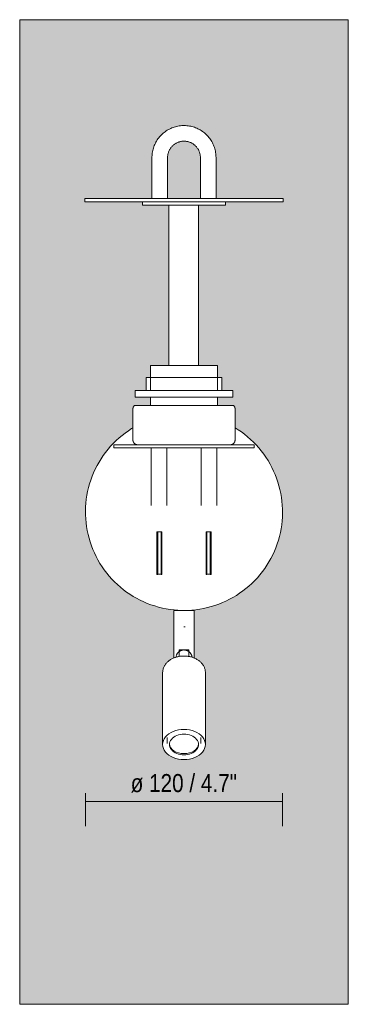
# Model space of a CAD drawing. Header units: millimetres. Extents: x -6679 to -4676, y 0 to 6729.
# Tile 1 of 5: x -6679 to -6479, y 0 to 600. Entities that reach past the tile are written whole.
import ezdxf

# ---------------------------------------------------------------- set-up
doc = ezdxf.new("R2010")
doc.units = ezdxf.units.MM
for name, color, linetype, lineweight in [('Cotas', 7, 'Continuous', 9), ('Cotas-5', 7, 'Continuous', 9), ('Lighthing Fixture Detail Wide Black', 7, 'Continuous', 20), ('Luminarias', 7, 'Continuous', 20), ('Muros', 7, 'Continuous', 9)]:
    doc.layers.add(name, color=color, linetype=linetype, lineweight=lineweight)
doc.styles.add('Arial Narrow', font='ARIALN.TTF', dxfattribs={"height": 11})
doc.dimstyles.new('FARO_-_2_2mm_Arial_Narrow_mm_Inch_Right', dxfattribs={"dimscale": 304.8, "dimtxt": 11.257741, "dimasz": 0, "dimexe": 0.049213, "dimexo": 0.0625, "dimgap": 0.008202, "dimtad": 1, "dimdec": 0, "dimzin": 0, "dimdsep": 46, "dimtxsty": 'Arial Narrow', "dimblk1": 'NONE', "dimblk2": 'NONE', "dimsah": 1, "dimcen": 0.09, "dimadec": 0, "dimazin": 0, "dimtfac": 1, "dimtdec": 4, "dimtix": 1, "dimtmove": 0, "dimatfit": 3, "dimfxl": 0.016404, "dimfxlon": 1, "dimtvp": 1, "dimtolj": 1, "dimtzin": 0, "dimarcsym": 2})

# ---------------------------------------------------------------- blocks, each defined once
blk = doc.blocks.new('24032 - 24032 MONTREAL White structure wall lamp with LED reader-488110-Alzado_PDF')
at = {"layer": 'Luminarias'}
for p, q in [((-6598.98, 516), (-6598.98, 491)), ((-6589.48, 491), (-6589.48, 516)), ((-6569.51, 516), (-6569.51, 491)), ((-6560.01, 491), (-6560.01, 516)), ((-6639.77, 491), (-6639.77, 489)), ((-6519.22, 491), (-6639.77, 491)), ((-6639.77, 489), (-6519.22, 489)), ((-6604.67, 489), (-6604.67, 487)), ((-6604.67, 487), (-6554.32, 487)), ((-6588.77, 486.46), (-6588.77, 487)), ((-6588.77, 389.33), (-6588.77, 486.46)), ((-6570.77, 487), (-6570.77, 486.46)), ((-6570.77, 486.46), (-6570.77, 389.33)), ((-6554.32, 487), (-6554.32, 489)), ((-6519.22, 489), (-6519.22, 491)), ((-6599.81, 389.33), (-6599.81, 374.02)), ((-6599.81, 389.33), (-6559.18, 389.33)), ((-6559.18, 374.02), (-6559.18, 389.33)), ((-6602.47, 382.02), (-6602.47, 374.02)), ((-6602.47, 382.02), (-6556.53, 382.02)), ((-6556.53, 374.02), (-6556.53, 382.02)), ((-6609.27, 374.02), (-6609.27, 370.02)), ((-6609.27, 374.02), (-6549.72, 374.02)), ((-6549.72, 370.02), (-6549.72, 374.02)), ((-6609.27, 370.02), (-6549.72, 370.02)), ((-6599.81, 370.02), (-6599.81, 364.85)), ((-6559.18, 364.85), (-6559.18, 370.02)), ((-6610.57, 362.85), (-6610.57, 343.85)), ((-6609.77, 364.85), (-6549.22, 364.85)), ((-6548.42, 343.85), (-6548.42, 362.85)), ((-6622.27, 341), (-6622.27, 339)), ((-6622.27, 341), (-6536.72, 341)), ((-6536.72, 339), (-6622.27, 339)), ((-6599.52, 339), (-6599.52, 314)), ((-6590.02, 314), (-6590.02, 339)), ((-6568.97, 339), (-6568.97, 314)), ((-6559.47, 314), (-6559.47, 339)), ((-6536.72, 339), (-6536.72, 341)), ((-6596, 287.99), (-6593, 287.99)), ((-6596, 261.99), (-6596, 287.99)), ((-6595.45, 286.97), (-6595.45, 287.99)), ((-6595.45, 285.87), (-6595.45, 286.97)), ((-6595.45, 262.94), (-6595.45, 285.87)), ((-6593.45, 287.99), (-6593.45, 286.97)), ((-6593.45, 286.97), (-6593.45, 285.87)), ((-6593.45, 285.87), (-6593.45, 262.94)), ((-6593, 287.99), (-6593, 261.99)), ((-6566, 261.99), (-6566, 287.99)), ((-6566, 287.99), (-6563, 287.99)), ((-6565.5, 286.97), (-6565.5, 287.99)), ((-6565.5, 285.87), (-6565.5, 286.97)), ((-6565.5, 262.94), (-6565.5, 285.87)), ((-6563.5, 287.99), (-6563.5, 286.97)), ((-6563.5, 286.97), (-6563.5, 285.87)), ((-6563.5, 285.87), (-6563.5, 262.94)), ((-6563, 287.99), (-6563, 261.99)), ((-6595.45, 261.99), (-6596, 261.99)), ((-6595.45, 262.03), (-6595.45, 262.94)), ((-6595.45, 262.03), (-6593.45, 262.03)), ((-6593.45, 262.94), (-6593.45, 262.03)), ((-6593, 261.99), (-6593.45, 261.99)), ((-6565.5, 261.99), (-6566, 261.99)), ((-6565.5, 262.03), (-6565.5, 262.94)), ((-6565.5, 262.03), (-6563.5, 262.03)), ((-6563.5, 262.94), (-6563.5, 262.03)), ((-6563, 261.99), (-6563.5, 261.99)), ((-6585.75, 240), (-6585.75, 210.93)), ((-6585.65, 240), (-6579.5, 240)), ((-6579.5, 240), (-6573.34, 240)), ((-6573.25, 210.93), (-6573.25, 240)), ((-6582.45, 211.94), (-6582.45, 216.06)), ((-6582.45, 216.06), (-6579.5, 216.06)), ((-6579.5, 216.06), (-6576.55, 216.06)), ((-6576.55, 216.06), (-6576.55, 211.94)), ((-6592.5, 202.16), (-6592.5, 158.32)), ((-6566.5, 158.32), (-6566.5, 202.16)), ((-6589.7, 162.56), (-6589.7, 159.03)), ((-6569.3, 159.03), (-6569.3, 162.56))]:
    blk.add_line(p, q, dxfattribs=at)
at = {"layer": 'Luminarias', "flags": 128}
for points in [[(-6560.01, 516), (-6560.03, 516.78), (-6560.07, 517.56), (-6560.15, 518.33), (-6560.26, 519.1), (-6560.4, 519.87), (-6560.57, 520.63), (-6560.77, 521.38), (-6561, 522.13), (-6561.26, 522.86), (-6561.55, 523.59), (-6561.87, 524.3), (-6562.21, 525), (-6562.59, 525.68), (-6562.99, 526.35), (-6563.41, 527), (-6563.87, 527.64), (-6564.35, 528.25), (-6564.85, 528.85), (-6565.37, 529.42), (-6565.92, 529.98), (-6566.49, 530.51), (-6567.08, 531.02), (-6567.69, 531.5), (-6568.32, 531.96), (-6568.97, 532.4), (-6569.63, 532.8), (-6570.31, 533.18), (-6571.01, 533.54), (-6571.71, 533.86), (-6572.44, 534.16), (-6573.17, 534.43), (-6573.91, 534.67), (-6574.66, 534.87), (-6575.42, 535.05), (-6576.18, 535.2), (-6576.95, 535.32), (-6577.73, 535.4), (-6578.51, 535.46), (-6579.29, 535.48), (-6580.06, 535.48), (-6580.84, 535.44), (-6581.62, 535.37), (-6582.39, 535.27), (-6583.16, 535.14), (-6583.92, 534.97), (-6584.68, 534.78), (-6585.42, 534.56), (-6586.16, 534.31), (-6586.89, 534.03), (-6587.6, 533.72), (-6588.31, 533.38), (-6588.99, 533.01), (-6589.67, 532.62), (-6590.32, 532.2), (-6590.96, 531.75), (-6591.58, 531.28), (-6592.18, 530.79), (-6592.77, 530.27), (-6593.33, 529.73), (-6593.86, 529.16), (-6594.38, 528.58), (-6594.87, 527.97), (-6595.34, 527.35), (-6595.78, 526.7), (-6596.19, 526.04), (-6596.58, 525.37), (-6596.94, 524.68), (-6597.27, 523.97), (-6597.58, 523.26), (-6597.85, 522.53), (-6598.1, 521.79), (-6598.32, 521.04), (-6598.5, 520.28), (-6598.66, 519.52), (-6598.79, 518.75), (-6598.88, 517.98), (-6598.94, 517.2), (-6598.98, 516.42), (-6598.98, 516)], [(-6589.48, 516), (-6589.47, 516.4), (-6589.45, 516.8), (-6589.41, 517.2), (-6589.35, 517.59), (-6589.28, 517.98), (-6589.19, 518.37), (-6589.09, 518.76), (-6588.97, 519.14), (-6588.84, 519.52), (-6588.69, 519.89), (-6588.53, 520.25), (-6588.35, 520.61), (-6588.16, 520.96), (-6587.96, 521.3), (-6587.74, 521.64), (-6587.5, 521.96), (-6587.26, 522.28), (-6587, 522.58), (-6586.73, 522.88), (-6586.45, 523.16), (-6586.16, 523.43), (-6585.86, 523.7), (-6585.54, 523.94), (-6585.22, 524.18), (-6584.89, 524.4), (-6584.55, 524.61), (-6584.2, 524.81), (-6583.85, 524.99), (-6583.48, 525.15), (-6583.11, 525.31), (-6582.74, 525.44), (-6582.36, 525.57), (-6581.97, 525.67), (-6581.58, 525.76), (-6581.19, 525.84), (-6580.8, 525.9), (-6580.4, 525.94), (-6580, 525.97), (-6579.6, 525.98), (-6579.2, 525.98), (-6578.81, 525.96), (-6578.41, 525.92), (-6578.01, 525.87), (-6577.62, 525.81), (-6577.23, 525.72), (-6576.84, 525.62), (-6576.46, 525.51), (-6576.08, 525.38), (-6575.71, 525.24), (-6575.34, 525.08), (-6574.98, 524.91), (-6574.63, 524.72), (-6574.28, 524.52), (-6573.95, 524.3), (-6573.62, 524.07), (-6573.3, 523.83), (-6572.99, 523.58), (-6572.7, 523.31), (-6572.41, 523.03), (-6572.13, 522.74), (-6571.87, 522.44), (-6571.62, 522.13), (-6571.38, 521.81), (-6571.15, 521.48), (-6570.94, 521.15), (-6570.74, 520.8), (-6570.56, 520.45), (-6570.39, 520.09), (-6570.23, 519.72), (-6570.09, 519.34), (-6569.96, 518.97), (-6569.85, 518.58), (-6569.76, 518.19), (-6569.68, 517.8), (-6569.61, 517.41), (-6569.56, 517.01), (-6569.53, 516.61), (-6569.51, 516.22), (-6569.51, 516)], [(-6610.57, 362.85), (-6610.56, 362.97), (-6610.56, 363.08), (-6610.55, 363.2), (-6610.53, 363.31), (-6610.51, 363.43), (-6610.48, 363.54), (-6610.45, 363.65), (-6610.42, 363.76), (-6610.38, 363.87), (-6610.34, 363.98), (-6610.29, 364.09), (-6610.24, 364.19), (-6610.18, 364.29), (-6610.12, 364.39), (-6610.06, 364.49), (-6609.99, 364.58), (-6609.92, 364.67), (-6609.85, 364.76), (-6609.77, 364.85), (-6609.77, 364.85)], [(-6549.22, 364.85), (-6549.15, 364.76), (-6549.07, 364.68), (-6549, 364.58), (-6548.93, 364.49), (-6548.87, 364.39), (-6548.81, 364.29), (-6548.75, 364.19), (-6548.7, 364.09), (-6548.65, 363.98), (-6548.61, 363.87), (-6548.57, 363.76), (-6548.54, 363.65), (-6548.51, 363.54), (-6548.48, 363.43), (-6548.46, 363.31), (-6548.45, 363.2), (-6548.43, 363.08), (-6548.43, 362.97), (-6548.42, 362.85), (-6548.42, 362.85)], [(-6610.57, 351.3), (-6611.36, 350.83), (-6613.37, 349.51), (-6615.32, 348.12), (-6617.22, 346.65), (-6619.05, 345.1), (-6620.82, 343.48), (-6622.53, 341.8), (-6624.17, 340.04), (-6625.73, 338.22), (-6627.22, 336.34), (-6628.64, 334.41), (-6629.98, 332.41), (-6631.23, 330.37), (-6632.4, 328.27), (-6633.49, 326.14), (-6634.49, 323.96), (-6635.41, 321.74), (-6636.23, 319.48), (-6636.97, 317.2), (-6637.61, 314.89), (-6638.16, 312.55), (-6638.61, 310.2), (-6638.97, 307.82), (-6639.24, 305.44), (-6639.41, 303.05), (-6639.48, 300.65), (-6639.46, 298.25), (-6639.34, 295.85), (-6639.13, 293.46), (-6638.82, 291.08), (-6638.41, 288.72), (-6637.92, 286.37), (-6637.32, 284.04), (-6636.64, 281.75), (-6635.86, 279.47), (-6635, 277.24), (-6634.04, 275.04), (-6633, 272.87), (-6631.87, 270.76), (-6630.66, 268.69), (-6629.37, 266.66), (-6628, 264.7), (-6626.55, 262.78), (-6625.02, 260.93), (-6623.42, 259.14), (-6621.75, 257.42), (-6620.02, 255.76), (-6618.21, 254.18), (-6616.35, 252.67), (-6614.43, 251.23), (-6612.45, 249.87), (-6610.42, 248.6), (-6608.34, 247.4), (-6606.21, 246.29), (-6604.04, 245.26), (-6601.84, 244.33), (-6599.59, 243.48), (-6597.32, 242.72), (-6595.01, 242.05), (-6592.68, 241.48), (-6590.33, 241), (-6587.96, 240.61), (-6585.58, 240.32), (-6583.19, 240.12), (-6580.79, 240.02), (-6579.5, 240.01)], [(-6579.5, 240.01), (-6577.1, 240.06), (-6574.7, 240.2), (-6572.31, 240.44), (-6569.94, 240.78), (-6567.58, 241.21), (-6565.24, 241.73), (-6562.92, 242.35), (-6560.63, 243.06), (-6558.36, 243.86), (-6556.13, 244.75), (-6553.94, 245.72), (-6551.79, 246.79), (-6549.69, 247.94), (-6547.63, 249.17), (-6545.62, 250.49), (-6543.67, 251.88), (-6541.77, 253.35), (-6539.94, 254.9), (-6538.17, 256.52), (-6536.46, 258.2), (-6534.82, 259.96), (-6533.26, 261.78), (-6531.77, 263.66), (-6530.35, 265.59), (-6529.02, 267.59), (-6527.76, 269.63), (-6526.59, 271.73), (-6525.5, 273.86), (-6524.5, 276.04), (-6523.58, 278.26), (-6522.76, 280.52), (-6522.02, 282.8), (-6521.38, 285.11), (-6520.83, 287.45), (-6520.38, 289.8), (-6520.02, 292.18), (-6519.75, 294.56), (-6519.58, 296.95), (-6519.51, 299.35), (-6519.53, 301.75), (-6519.65, 304.15), (-6519.86, 306.54), (-6520.17, 308.92), (-6520.58, 311.28), (-6521.08, 313.63), (-6521.67, 315.96), (-6522.35, 318.25), (-6523.13, 320.53), (-6523.99, 322.76), (-6524.95, 324.96), (-6525.99, 327.13), (-6527.12, 329.24), (-6528.33, 331.31), (-6529.62, 333.34), (-6530.99, 335.3), (-6532.45, 337.22), (-6533.97, 339.07), (-6535.57, 340.86), (-6537.24, 342.58), (-6538.98, 344.24), (-6540.78, 345.82), (-6542.64, 347.33), (-6544.56, 348.77), (-6546.54, 350.13), (-6548.42, 351.31)], [(-6608.1, 341), (-6608.22, 341.02), (-6608.33, 341.04), (-6608.44, 341.07), (-6608.55, 341.1), (-6608.66, 341.14), (-6608.77, 341.18), (-6608.88, 341.23), (-6608.98, 341.28), (-6609.08, 341.33), (-6609.18, 341.39), (-6609.28, 341.45), (-6609.37, 341.52), (-6609.47, 341.58), (-6609.55, 341.66), (-6609.64, 341.73), (-6609.72, 341.81), (-6609.8, 341.9), (-6609.88, 341.98), (-6609.95, 342.07), (-6610.02, 342.16), (-6610.09, 342.26), (-6610.15, 342.36), (-6610.21, 342.46), (-6610.26, 342.56), (-6610.31, 342.66), (-6610.36, 342.77), (-6610.4, 342.88), (-6610.43, 342.99), (-6610.47, 343.1), (-6610.49, 343.21), (-6610.52, 343.32), (-6610.54, 343.43), (-6610.55, 343.55), (-6610.56, 343.66), (-6610.57, 343.78), (-6610.57, 343.85)], [(-6548.42, 343.85), (-6548.43, 343.74), (-6548.43, 343.62), (-6548.44, 343.51), (-6548.46, 343.39), (-6548.48, 343.28), (-6548.51, 343.17), (-6548.54, 343.05), (-6548.57, 342.94), (-6548.61, 342.84), (-6548.65, 342.73), (-6548.7, 342.62), (-6548.75, 342.52), (-6548.81, 342.42), (-6548.86, 342.32), (-6548.93, 342.22), (-6548.99, 342.13), (-6549.07, 342.04), (-6549.14, 341.95), (-6549.22, 341.87), (-6549.3, 341.78), (-6549.38, 341.71), (-6549.47, 341.63), (-6549.56, 341.56), (-6549.65, 341.49), (-6549.75, 341.43), (-6549.85, 341.37), (-6549.95, 341.31), (-6550.05, 341.26), (-6550.15, 341.21), (-6550.26, 341.17), (-6550.37, 341.13), (-6550.48, 341.09), (-6550.59, 341.06), (-6550.7, 341.03), (-6550.82, 341.01), (-6550.89, 341)], [(-6599.52, 314), (-6599.52, 313.6), (-6599.52, 313.2), (-6599.52, 312.8), (-6599.52, 312.41), (-6599.52, 312.01), (-6599.52, 311.62), (-6599.52, 311.24), (-6599.52, 310.85), (-6599.52, 310.48), (-6599.52, 310.11), (-6599.52, 309.74), (-6599.52, 309.38), (-6599.52, 309.03), (-6599.52, 308.69), (-6599.52, 308.35), (-6599.52, 308.03), (-6599.52, 307.71), (-6599.52, 307.41), (-6599.52, 307.11), (-6599.52, 306.83), (-6599.52, 306.55), (-6599.52, 306.29), (-6599.52, 306.04), (-6599.52, 305.81), (-6599.52, 305.59), (-6599.52, 305.38), (-6599.52, 305.18), (-6599.52, 305), (-6599.52, 304.83), (-6599.52, 304.68), (-6599.52, 304.54), (-6599.52, 304.42), (-6599.52, 304.31), (-6599.52, 304.22), (-6599.52, 304.15), (-6599.52, 304.09), (-6599.52, 304.04), (-6599.52, 304.01), (-6599.52, 304), (-6599.52, 304)], [(-6590.02, 304), (-6590.02, 304.01), (-6590.02, 304.03), (-6590.02, 304.07), (-6590.02, 304.13), (-6590.02, 304.2), (-6590.02, 304.29), (-6590.02, 304.39), (-6590.02, 304.51), (-6590.02, 304.64), (-6590.02, 304.79), (-6590.02, 304.95), (-6590.02, 305.13), (-6590.02, 305.32), (-6590.02, 305.53), (-6590.02, 305.75), (-6590.02, 305.98), (-6590.02, 306.22), (-6590.02, 306.48), (-6590.02, 306.75), (-6590.02, 307.03), (-6590.02, 307.33), (-6590.02, 307.63), (-6590.02, 307.94), (-6590.02, 308.26), (-6590.02, 308.6), (-6590.02, 308.94), (-6590.02, 309.29), (-6590.02, 309.64), (-6590.02, 310.01), (-6590.02, 310.38), (-6590.02, 310.75), (-6590.02, 311.13), (-6590.02, 311.52), (-6590.02, 311.91), (-6590.02, 312.3), (-6590.02, 312.7), (-6590.02, 313.09), (-6590.02, 313.49), (-6590.02, 313.89), (-6590.02, 314)], [(-6568.97, 314), (-6568.97, 313.6), (-6568.97, 313.2), (-6568.97, 312.8), (-6568.97, 312.41), (-6568.97, 312.01), (-6568.97, 311.62), (-6568.97, 311.24), (-6568.97, 310.85), (-6568.97, 310.48), (-6568.97, 310.11), (-6568.97, 309.74), (-6568.97, 309.38), (-6568.97, 309.03), (-6568.97, 308.69), (-6568.97, 308.35), (-6568.97, 308.03), (-6568.97, 307.71), (-6568.97, 307.41), (-6568.97, 307.11), (-6568.97, 306.83), (-6568.97, 306.55), (-6568.97, 306.29), (-6568.97, 306.04), (-6568.97, 305.81), (-6568.97, 305.59), (-6568.97, 305.38), (-6568.97, 305.18), (-6568.97, 305), (-6568.97, 304.83), (-6568.97, 304.68), (-6568.97, 304.54), (-6568.97, 304.42), (-6568.97, 304.31), (-6568.97, 304.22), (-6568.97, 304.15), (-6568.97, 304.09), (-6568.97, 304.04), (-6568.97, 304.01), (-6568.97, 304), (-6568.97, 304)], [(-6559.47, 304), (-6559.47, 304.01), (-6559.47, 304.03), (-6559.47, 304.07), (-6559.47, 304.13), (-6559.47, 304.2), (-6559.47, 304.29), (-6559.47, 304.39), (-6559.47, 304.51), (-6559.47, 304.64), (-6559.47, 304.79), (-6559.47, 304.95), (-6559.47, 305.13), (-6559.47, 305.32), (-6559.47, 305.53), (-6559.47, 305.75), (-6559.47, 305.98), (-6559.47, 306.22), (-6559.47, 306.48), (-6559.47, 306.75), (-6559.47, 307.03), (-6559.47, 307.33), (-6559.47, 307.63), (-6559.47, 307.94), (-6559.47, 308.26), (-6559.47, 308.6), (-6559.47, 308.94), (-6559.47, 309.29), (-6559.47, 309.64), (-6559.47, 310.01), (-6559.47, 310.38), (-6559.47, 310.75), (-6559.47, 311.13), (-6559.47, 311.52), (-6559.47, 311.91), (-6559.47, 312.3), (-6559.47, 312.7), (-6559.47, 313.09), (-6559.47, 313.49), (-6559.47, 313.89), (-6559.47, 314)], [(-6579.5, 212.23), (-6579.98, 212.23), (-6580.46, 212.21), (-6580.95, 212.17), (-6581.43, 212.12), (-6581.91, 212.06), (-6582.38, 211.99), (-6582.86, 211.9), (-6583.33, 211.8), (-6583.79, 211.68), (-6584.25, 211.55), (-6584.7, 211.41), (-6585.15, 211.25), (-6585.59, 211.08), (-6586.02, 210.9), (-6586.45, 210.7), (-6586.87, 210.49), (-6587.27, 210.27), (-6587.67, 210.03), (-6588.06, 209.78), (-6588.44, 209.51), (-6588.8, 209.24), (-6589.15, 208.95), (-6589.49, 208.64), (-6589.82, 208.33), (-6590.13, 208), (-6590.43, 207.66), (-6590.71, 207.3), (-6590.97, 206.94), (-6591.22, 206.56), (-6591.45, 206.17), (-6591.65, 205.77), (-6591.84, 205.36), (-6592, 204.94), (-6592.15, 204.51), (-6592.26, 204.08), (-6592.36, 203.63), (-6592.43, 203.19), (-6592.48, 202.74), (-6592.49, 202.29), (-6592.5, 202.16)], [(-6579.5, 215.93), (-6579.64, 215.93), (-6579.77, 215.92), (-6579.91, 215.91), (-6580.05, 215.9), (-6580.2, 215.88), (-6580.34, 215.86), (-6580.48, 215.83), (-6580.62, 215.8), (-6580.76, 215.76), (-6580.91, 215.72), (-6581.05, 215.68), (-6581.2, 215.62), (-6581.35, 215.57), (-6581.49, 215.5), (-6581.64, 215.44), (-6581.79, 215.36), (-6581.94, 215.28), (-6582.09, 215.19), (-6582.24, 215.09), (-6582.4, 214.98), (-6582.55, 214.87), (-6582.7, 214.74), (-6582.85, 214.61), (-6583, 214.47), (-6583.14, 214.31), (-6583.29, 214.15), (-6583.43, 213.97), (-6583.56, 213.78), (-6583.69, 213.59), (-6583.81, 213.38), (-6583.93, 213.16), (-6584.03, 212.92), (-6584.13, 212.68), (-6584.21, 212.43), (-6584.28, 212.17), (-6584.34, 211.91), (-6584.38, 211.63), (-6584.4, 211.44)], [(-6574.59, 211.46), (-6574.62, 211.73), (-6574.67, 212), (-6574.73, 212.27), (-6574.81, 212.52), (-6574.9, 212.77), (-6575, 213.01), (-6575.1, 213.24), (-6575.22, 213.45), (-6575.35, 213.66), (-6575.48, 213.85), (-6575.61, 214.04), (-6575.76, 214.21), (-6575.9, 214.37), (-6576.05, 214.52), (-6576.2, 214.66), (-6576.35, 214.79), (-6576.5, 214.91), (-6576.65, 215.02), (-6576.8, 215.13), (-6576.95, 215.22), (-6577.1, 215.31), (-6577.25, 215.39), (-6577.4, 215.46), (-6577.55, 215.53), (-6577.7, 215.59), (-6577.85, 215.64), (-6577.99, 215.69), (-6578.14, 215.74), (-6578.28, 215.77), (-6578.42, 215.81), (-6578.56, 215.84), (-6578.71, 215.86), (-6578.85, 215.88), (-6578.99, 215.9), (-6579.13, 215.91), (-6579.27, 215.92), (-6579.41, 215.93), (-6579.5, 215.93)], [(-6566.5, 202.16), (-6566.51, 202.62), (-6566.55, 203.07), (-6566.61, 203.51), (-6566.7, 203.96), (-6566.81, 204.39), (-6566.95, 204.83), (-6567.11, 205.25), (-6567.29, 205.66), (-6567.49, 206.06), (-6567.71, 206.46), (-6567.95, 206.84), (-6568.21, 207.21), (-6568.49, 207.56), (-6568.78, 207.91), (-6569.09, 208.24), (-6569.41, 208.56), (-6569.74, 208.87), (-6570.09, 209.16), (-6570.46, 209.44), (-6570.83, 209.71), (-6571.21, 209.96), (-6571.61, 210.2), (-6572.01, 210.43), (-6572.43, 210.64), (-6572.85, 210.84), (-6573.28, 211.03), (-6573.72, 211.21), (-6574.17, 211.37), (-6574.62, 211.51), (-6575.08, 211.65), (-6575.54, 211.77), (-6576.01, 211.87), (-6576.48, 211.96), (-6576.95, 212.04), (-6577.43, 212.11), (-6577.91, 212.16), (-6578.4, 212.2), (-6578.88, 212.22), (-6579.36, 212.23), (-6579.5, 212.23)]]:
    blk.add_lwpolyline(points, dxfattribs=at)
at = {"layer": 'Luminarias'}
for centre, major_axis, start_param, end_param in [((-6579.5, 158.32), (13, 0), 1.570796, 4.712389), ((-6579.5, 158.32), (8.88, 0), 1.570796, 4.712389), ((-6579.5, 158.32), (13, 0), 4.712389, 7.853982), ((-6579.5, 158.32), (8.88, 0), 4.712389, 7.853982), ((-6579.5, 159.03), (8.88, 0), 3.198573, 4.712389), ((-6579.5, 159.03), (8.88, 0), 4.712389, 6.226205)]:
    blk.add_ellipse(centre, major_axis=major_axis, ratio=0.707107, start_param=start_param, end_param=end_param, dxfattribs=at)
blk = doc.blocks.new('DIMBLOCK1-Alzado_PDF')
at = {"layer": 'Cotas-5', "color": 251, "true_color": 0x5b5b5b, "transparency": 16777216}
for p, q in [((-6639.5, 128.6), (-6639.5, 108.6)), ((-6639.5, 123.6), (-6639.5, 128.6)), ((-6519.53, 128.6), (-6519.53, 108.6)), ((-6519.53, 123.6), (-6519.53, 128.6)), ((-6639.5, 123.6), (-6519.53, 123.6))]:
    blk.add_line(p, q, dxfattribs=at)
at = {"layer": 'Cotas-5', "color": 0, "transparency": 16777216, "insert": (-6611.95, 140.31), "char_height": 11, "width": 77.8392, "attachment_point": 1, "line_spacing_factor": 0.974696, "style": 'Arial Narrow'}
blk.add_mtext('ø 120 / 4.7"', dxfattribs=at)
blk = doc.blocks.new('_None')

msp = doc.modelspace()

# ---------------------------------------------------------------- hatches: boundary and pattern name
at = {"layer": 'Muros', "true_color": 0xf7f7f7}
h = msp.add_hatch(color=7, dxfattribs=at)
h.paths.add_polyline_path([(-6679.5, 0), (-6479.5, 0), (-6479.5, 600), (-6679.5, 600), (-6679.5, 142.98)], flags=0)
h.paths.add_polyline_path([(-6579.5, 149.13), (-6582.14, 149.33), (-6584.6, 149.88), (-6586.72, 150.68), (-6588.69, 151.82), (-6590.35, 153.28), (-6591.51, 154.8), (-6592.27, 156.7), (-6592.5, 158.32), (-6592.5, 202.16), (-6592.25, 203.96), (-6591.67, 205.68), (-6590.67, 207.27), (-6589.19, 208.88), (-6587.18, 210.31), (-6585.71, 210.95), (-6585.63, 240), (-6573.34, 240), (-6573.28, 210.95), (-6571.63, 210.19), (-6569.79, 208.87), (-6568.17, 207.11), (-6567.34, 205.68), (-6566.75, 203.96), (-6566.5, 202.16), (-6566.5, 158.32), (-6566.75, 156.53), (-6567.49, 154.8), (-6568.7, 153.2), (-6570.3, 151.82), (-6572.28, 150.67), (-6574.52, 149.83), (-6577.2, 149.29)], flags=0)
h.paths.add_polyline_path([(-6579.5, 240.01), (-6586.21, 240.39), (-6593, 241.56), (-6599.66, 243.52), (-6605.52, 245.95), (-6611.41, 249.21), (-6616.9, 253.1), (-6621.91, 257.58), (-6626.4, 262.6), (-6630.29, 268.08), (-6633.54, 273.97), (-6636.21, 280.49), (-6638.06, 287.09), (-6639.14, 293.77), (-6639.49, 300), (-6639.11, 306.72), (-6637.98, 313.35), (-6636.06, 319.97), (-6633.54, 326.03), (-6630.29, 331.92), (-6626.4, 337.4), (-6621.91, 342.42), (-6616.9, 346.9), (-6611.41, 350.79), (-6610.57, 351.26), (-6610.57, 362.85), (-6610.35, 363.94), (-6609.77, 364.85), (-6599.81, 364.85), (-6599.84, 370.02), (-6609.27, 370.02), (-6609.27, 374.02), (-6602.47, 374.02), (-6602.47, 382.02), (-6599.81, 382.02), (-6599.81, 389.33), (-6588.77, 389.33), (-6588.77, 487), (-6604.67, 487), (-6604.67, 489), (-6639.77, 489), (-6639.77, 491), (-6598.98, 491), (-6598.98, 516), (-6598.61, 519.8), (-6597.5, 523.46), (-6595.61, 526.93), (-6593.1, 529.92), (-6590.32, 532.2), (-6586.71, 534.07), (-6583.3, 535.11), (-6579.5, 535.48), (-6575.69, 535.11), (-6572.04, 534), (-6568.67, 532.2), (-6565.62, 529.65), (-6563.3, 526.82), (-6561.47, 523.39), (-6560.39, 519.8), (-6560.01, 516), (-6560.01, 491), (-6519.22, 491), (-6519.22, 489), (-6554.32, 489), (-6554.32, 487), (-6570.77, 486.98), (-6570.77, 389.33), (-6559.18, 389.33), (-6559.18, 382.02), (-6556.53, 382.02), (-6556.53, 374.02), (-6549.72, 374.02), (-6549.72, 370.02), (-6559.18, 370.02), (-6559.18, 364.85), (-6549.2, 364.81), (-6548.6, 363.79), (-6548.42, 362.85), (-6548.42, 351.26), (-6547.58, 350.79), (-6542.09, 346.9), (-6537.08, 342.42), (-6532.59, 337.4), (-6528.7, 331.92), (-6525.45, 326.03), (-6522.78, 319.51), (-6520.94, 312.91), (-6519.88, 306.72), (-6519.51, 300), (-6519.88, 293.28), (-6521.01, 286.65), (-6522.94, 280.03), (-6525.45, 273.97), (-6528.7, 268.08), (-6532.59, 262.6), (-6537.08, 257.58), (-6542.09, 253.1), (-6547.58, 249.21), (-6553.47, 245.95), (-6559.7, 243.37), (-6566.59, 241.44), (-6573.28, 240.36), (-6579.5, 240.01)], flags=0)
h.paths.add_polyline_path([(-6593.45, 261.99), (-6593, 261.99), (-6593, 287.99), (-6593.45, 287.99), (-6593.45, 262.03), (-6595.45, 262.06), (-6595.45, 287.99), (-6596, 287.99), (-6596, 261.99), (-6595.45, 261.99)], flags=0)
h.paths.add_polyline_path([(-6563.5, 261.99), (-6563, 261.99), (-6563, 287.99), (-6563.5, 287.99), (-6563.5, 262.03), (-6565.5, 262.06), (-6565.5, 287.99), (-6566, 287.99), (-6566, 261.99), (-6565.5, 261.99)], flags=0)
h.paths.add_polyline_path([(-6579.93, 491), (-6569.51, 491), (-6569.51, 516), (-6569.85, 518.59), (-6570.88, 521.03), (-6572.44, 523.06), (-6574.5, 524.65), (-6577.05, 525.66), (-6579.5, 525.98), (-6582.15, 525.61), (-6584.49, 524.65), (-6586.56, 523.06), (-6588.15, 520.97), (-6589.14, 518.49), (-6589.48, 516), (-6589.48, 491), (-6586.24, 491)], flags=0)

# ---------------------------------------------------------------- linework, layer by layer
at = {"layer": 'Lighthing Fixture Detail Wide Black'}
for p, q in [((-6639.5, 300), (-6639.5, 300.8)), ((-6519.53, 300), (-6519.53, 300.8)), ((-6579.53, 230), (-6578.7, 230))]:
    msp.add_line(p, q, dxfattribs=at)
at = {"layer": 'Muros', "color": 253, "true_color": 0xaaaaaa}
for p, q in [((-6479.5, 600), (-6679.5, 600)), ((-6679.5, 600), (-6679.5, 0)), ((-6479.5, 0), (-6479.5, 600)), ((-6679.5, 0), (-6479.5, 0))]:
    msp.add_line(p, q, dxfattribs=at)

# ---------------------------------------------------------------- block references
at = {"layer": 'Luminarias'}
msp.add_blockref('24032 - 24032 MONTREAL White structure wall lamp with LED reader-488110-Alzado_PDF', (0, 0), dxfattribs=at)

# ---------------------------------------------------------------- dimensions: what is measured, and where the dimension line sits
at = {"layer": 'Cotas', "color": 251, "true_color": 0x5b5b5b}
dim = msp.add_linear_dim(base=(-6519.53, 123.6), p1=(-6639.5, 128.6), p2=(-6519.53, 128.6), text='ø <>', dimstyle='FARO_-_2_2mm_Arial_Narrow_mm_Inch_Right', override={"dimpost": '<>', "dimfxl": 119.960938}, dxfattribs=at)
dim.commit()
dim.dimension.update_dxf_attribs({"geometry": 'DIMBLOCK1-Alzado_PDF', "text_midpoint": (-6579.52, 133.22)})

doc.saveas('drawing.dxf')
